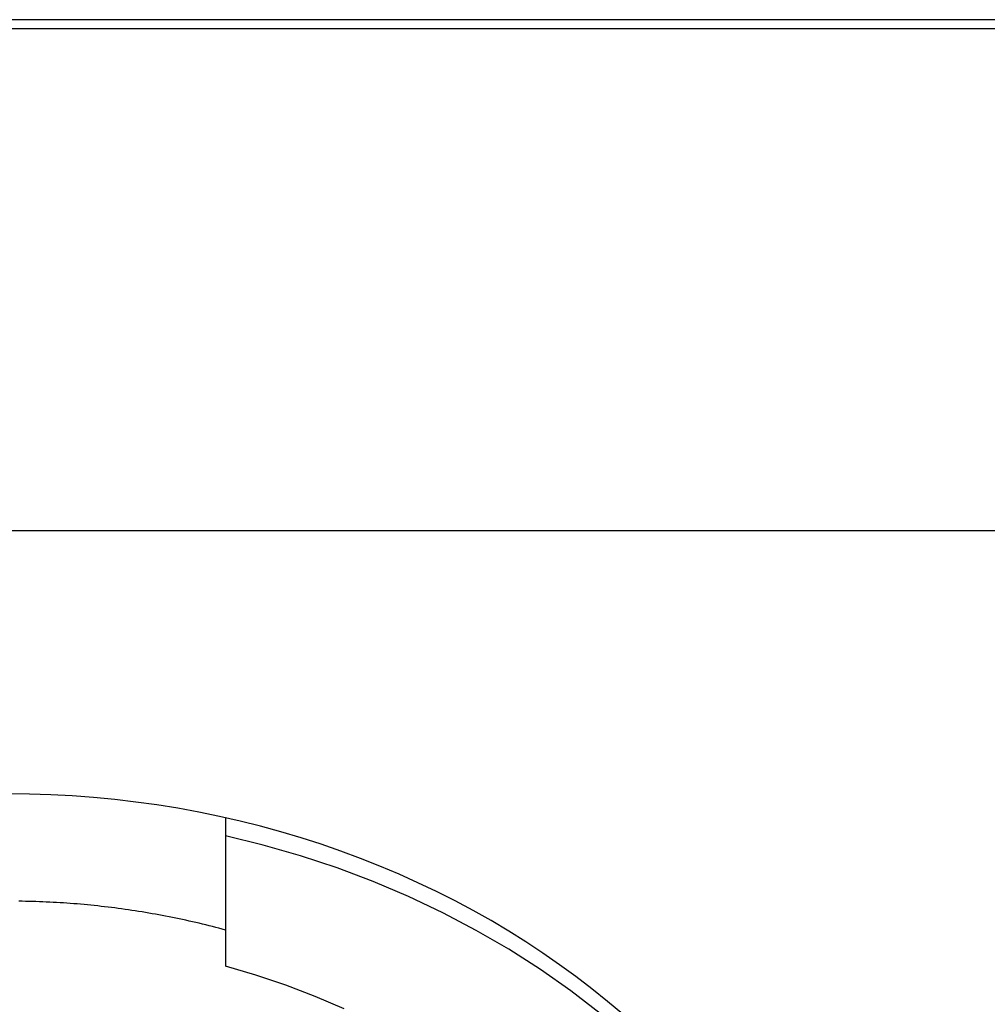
# Model space of a CAD drawing. Extents: x 1107 to 4046, y 937 to 3355.
# Tile 199 of 256: x 2157 to 2170, y 1795 to 1808. Entities that reach past the tile are written whole.
import ezdxf

# ---------------------------------------------------------------- set-up
doc = ezdxf.new("R2010")
doc.units = 0
doc.layers.add('KF_VIDA_L___C_REAR', color=7, linetype='CONTINUOUS')

# ---------------------------------------------------------------- blocks, each defined once
blk = doc.blocks.new('KF_VIDA_L___C_REAR')
at = {"layer": 'KF_VIDA_L___C_REAR'}
for p, q in [((49, 118.88744), (-49, 118.88744)), ((49, 118.76244), (-49, 118.76244)), ((-49, 111.834237), (49, 111.834237)), ((-27, 107.867964), (-27, 107.617964)), ((-27, 107.617964), (-27, 105.817014))]:
    blk.add_line(p, q, dxfattribs=at)
for points in [[(-21.5147, 105.154, 0), (-21.7255, 105.332, 0), (-21.9413, 105.506, 0), (-22.1619, 105.675, 0), (-22.3873, 105.839, 0), (-22.6172, 105.998, 0), (-22.8516, 106.153, 0), (-23.0903, 106.302, 0), (-23.3332, 106.447, 0), (-23.58, 106.586, 0), (-23.8308, 106.719, 0), (-24.0852, 106.848, 0), (-24.3432, 106.971, 0), (-24.6047, 107.088, 0), (-24.8693, 107.2, 0), (-25.1371, 107.306, 0), (-25.4078, 107.407, 0), (-25.6813, 107.502, 0), (-25.9573, 107.59, 0), (-26.2358, 107.673, 0), (-26.5166, 107.75, 0), (-26.7994, 107.822, 0), (-27.0842, 107.887, 0), (-27.3708, 107.945, 0), (-27.6589, 107.998, 0), (-27.9485, 108.045, 0), (-28.2392, 108.085, 0), (-28.5311, 108.12, 0), (-28.8238, 108.148, 0), (-29.1172, 108.17, 0), (-29.4112, 108.185, 0), (-29.7055, 108.195, 0), (-30, 108.198, 0)], [(-21.8273, 105.165, 0), (-22.2321, 105.477, 0), (-22.6527, 105.772, 0), (-23.0883, 106.051, 0), (-23.538, 106.312, 0), (-24.0009, 106.556, 0), (-24.4759, 106.781, 0), (-24.9623, 106.988, 0), (-25.4589, 107.175, 0), (-25.9647, 107.343, 0), (-26.4788, 107.49, 0), (-27, 107.618, 0)], [(-27, 106.317, 0), (-27.0454, 106.329, 0), (-27.091, 106.341, 0), (-27.1365, 106.353, 0), (-27.1822, 106.365, 0), (-27.2279, 106.377, 0), (-27.2737, 106.388, 0), (-27.3195, 106.399, 0), (-27.3654, 106.41, 0), (-27.4114, 106.421, 0), (-27.4574, 106.431, 0), (-27.5035, 106.442, 0), (-27.5496, 106.452, 0), (-27.5958, 106.462, 0), (-27.642, 106.472, 0), (-27.6883, 106.481, 0), (-27.7346, 106.491, 0), (-27.781, 106.5, 0), (-27.8275, 106.509, 0), (-27.874, 106.518, 0), (-27.9205, 106.527, 0), (-27.9671, 106.535, 0), (-28.0138, 106.543, 0), (-28.0604, 106.551, 0), (-28.1072, 106.559, 0), (-28.1539, 106.567, 0), (-28.2007, 106.575, 0), (-28.2476, 106.582, 0), (-28.2945, 106.589, 0), (-28.3414, 106.596, 0), (-28.3884, 106.603, 0), (-28.4354, 106.609, 0), (-28.4824, 106.616, 0), (-28.5295, 106.622, 0), (-28.5766, 106.628, 0), (-28.6237, 106.634, 0), (-28.6709, 106.639, 0), (-28.7181, 106.644, 0), (-28.7653, 106.65, 0), (-28.8126, 106.655, 0), (-28.8599, 106.659, 0), (-28.9072, 106.664, 0), (-28.9545, 106.668, 0), (-29.0019, 106.673, 0), (-29.0493, 106.677, 0), (-29.0967, 106.681, 0), (-29.1441, 106.684, 0), (-29.1915, 106.688, 0), (-29.239, 106.691, 0), (-29.2865, 106.694, 0), (-29.334, 106.697, 0), (-29.3815, 106.699, 0), (-29.429, 106.702, 0), (-29.4765, 106.704, 0), (-29.5241, 106.706, 0), (-29.5717, 106.708, 0), (-29.6192, 106.71, 0), (-29.6668, 106.711, 0), (-29.7144, 106.712, 0), (-29.762, 106.713, 0), (-29.8096, 106.714, 0), (-29.8572, 106.715, 0)], [(-25.3645, 105.229, 0), (-25.7617, 105.4, 0), (-26.1672, 105.555, 0), (-26.5802, 105.694, 0), (-27, 105.817, 0)]]:
    blk.add_polyline3d(points, dxfattribs=at)

msp = doc.modelspace()

# ---------------------------------------------------------------- block references
at = {"layer": 'KF_VIDA_L___C_REAR'}
msp.add_blockref('KF_VIDA_L___C_REAR', (2186.979, 1689.213), dxfattribs=at)

doc.saveas('drawing.dxf')
